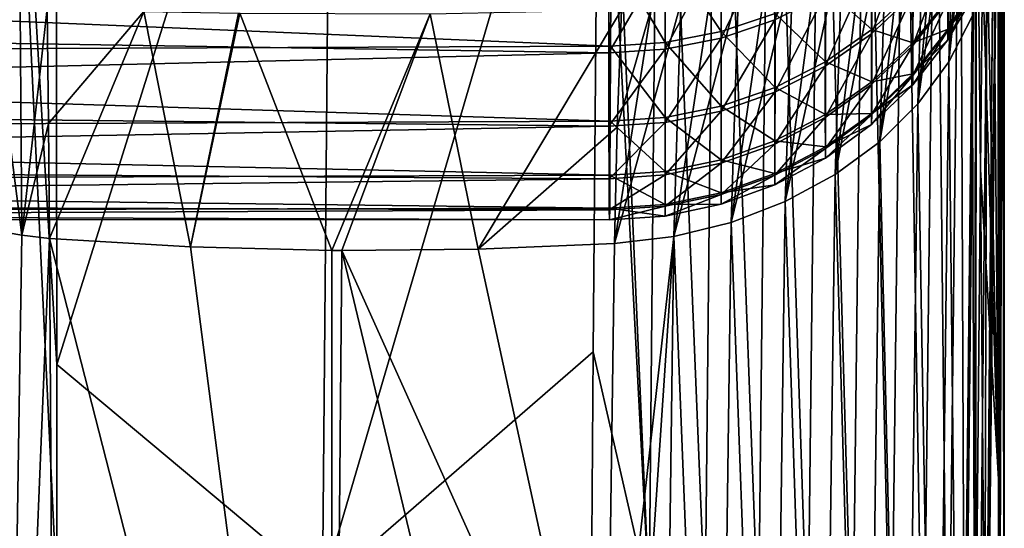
# Model space of a CAD drawing. Header units: metres. Extents: x -22 to 72, y -222 to 22.
# Tile 236 of 256: x 64.57 to 71.8, y -23.27 to -19.53. Entities that reach past the tile are written whole.
import ezdxf

# ---------------------------------------------------------------- set-up
doc = ezdxf.new("R2010")
doc.units = ezdxf.units.M
doc.layers.add('solid_509499_SW0002_01', color=7, linetype='CONTINUOUS')

msp = doc.modelspace()

# ---------------------------------------------------------------- linework, layer by layer
at = {"layer": 'solid_509499_SW0002_01'}
for points in [[(71.680481, -14.32576, 97.936165), (71.756172, -22.905062, 105.482613), (71.753746, -10.996961, 90.819214)], [(71.756172, -22.905062, 105.482613), (71.779442, -12.111004, 90.039146), (71.753746, -10.996961, 90.819214)], [(71.800003, -25.146599, 103.913071), (71.779442, -12.111004, 90.039146), (71.756172, -22.905062, 105.482613)], [(71.800003, -25.146599, 103.913071), (71.794861, -13.225175, 89.258995), (71.779442, -12.111004, 90.039146)], [(71.800003, -25.146599, 103.913071), (71.800003, -14.339411, 88.478798), (71.794861, -13.225175, 89.258995)], [(71.680481, -14.32576, 97.936165), (71.649544, -17.908514, 103.074821), (71.756172, -22.905062, 105.482613)], [(71.756172, -27.388136, 102.343536), (71.794861, -15.453647, 87.698601), (71.800003, -14.339411, 88.478798)], [(71.756172, -27.388136, 102.343536), (71.800003, -14.339411, 88.478798), (71.800003, -25.146599, 103.913071)], [(71.756172, -27.388136, 102.343536), (71.779442, -16.567818, 86.918457), (71.794861, -15.453647, 87.698601)], [(64.45636, -15.708315, 104.718361), (64.837799, -22.062777, 113.876381), (64.830643, -15.602813, 104.661674)], [(64.830643, -15.602813, 104.661674), (64.837799, -22.062777, 113.876381), (66.862045, -15.601653, 104.804047)], [(64.837799, -22.062777, 113.876381), (66.791405, -23.696112, 116.345337), (66.862045, -15.601653, 104.804047)], [(68.822372, -16.762787, 106.363914), (66.862045, -15.601653, 104.804047), (66.791405, -23.696112, 116.345337)], [(69.190331, -23.771902, 116.263138), (68.833664, -15.586576, 104.691223), (68.822372, -16.762787, 106.363914)], [(69.265678, -15.671681, 104.711929), (68.833664, -15.586576, 104.691223), (69.190331, -23.771902, 116.263138)], [(69.265678, -15.671681, 104.711929), (69.190331, -23.771902, 116.263138), (69.602638, -23.868196, 116.19825)], [(69.685043, -15.770763, 104.644653), (69.265678, -15.671681, 104.711929), (69.602638, -23.868196, 116.19825)], [(64.45636, -15.708315, 104.718361), (64.837654, -23.733, 116.26387), (64.837799, -22.062777, 113.876381)], [(64.46199, -23.803009, 116.271606), (64.837654, -23.733, 116.26387), (64.45636, -15.708315, 104.718361)], [(69.685043, -15.770763, 104.644653), (69.602638, -23.868196, 116.19825), (69.994202, -24.011572, 116.100296)], [(70.082619, -15.918479, 104.543022), (69.685043, -15.770763, 104.644653), (69.994202, -24.011572, 116.100296)], [(70.082619, -15.918479, 104.543022), (69.994202, -24.011572, 116.100296), (70.357048, -24.199104, 115.97126)], [(70.449997, -16.111708, 104.409195), (70.082619, -15.918479, 104.543022), (70.357048, -24.199104, 115.97126)], [(70.449997, -16.111708, 104.409195), (70.357048, -24.199104, 115.97126), (70.683784, -24.426971, 115.813782)], [(70.779411, -16.346367, 104.245995), (70.449997, -16.111708, 104.409195), (70.683784, -24.426971, 115.813782)], [(70.779411, -16.346367, 104.245995), (70.683784, -24.426971, 115.813782), (70.967735, -24.690529, 115.631065)], [(71.063904, -16.617495, 104.05687), (70.779411, -16.346367, 104.245995), (70.967735, -24.690529, 115.631065)], [(71.063904, -16.617495, 104.05687), (70.967735, -24.690529, 115.631065), (71.203125, -24.984402, 115.426842)], [(71.297462, -16.919363, 103.845825), (71.063904, -16.617495, 104.05687), (71.203125, -24.984402, 115.426842)], [(71.756172, -27.388136, 102.343536), (71.753746, -17.681862, 86.13839), (71.779442, -16.567818, 86.918457)], [(68.778694, -21.97039, 113.787926), (68.822372, -16.762787, 106.363914), (66.791405, -23.696112, 116.345337)], [(69.190331, -23.771902, 116.263138), (68.822372, -16.762787, 106.363914), (68.778694, -21.97039, 113.787926)], [(71.297462, -16.919363, 103.845825), (71.203125, -24.984402, 115.426842), (71.385155, -25.302601, 115.205269)], [(71.475143, -17.24559, 103.61731), (71.297462, -16.919363, 103.845825), (71.385155, -25.302601, 115.205269)], [(71.475143, -17.24559, 103.61731), (71.385155, -25.302601, 115.205269), (71.510101, -25.638639, 114.970871)], [(71.593201, -17.589283, 103.37616), (71.475143, -17.24559, 103.61731), (71.510101, -25.638639, 114.970871)], [(71.593201, -17.589283, 103.37616), (71.510101, -25.638639, 114.970871), (71.575905, -25.947044, 114.670372)], [(71.593201, -17.589283, 103.37616), (71.575905, -25.947044, 114.670372), (71.591415, -24.305435, 112.297905)], [(71.593201, -17.589283, 103.37616), (71.591415, -24.305435, 112.297905), (71.625267, -20.629162, 106.992241)], [(71.593201, -17.589283, 103.37616), (71.625267, -20.629162, 106.992241), (71.638702, -19.133257, 104.836952)], [(71.625259, -29.585812, 100.722168), (71.753746, -17.681862, 86.13839), (71.756172, -27.388136, 102.343536)], [(71.63855, -28.088774, 98.602898), (71.753746, -17.681862, 86.13839), (71.625259, -29.585812, 100.722168)], [(71.63855, -28.088774, 98.602898), (71.649544, -26.834373, 96.824646), (71.753746, -17.681862, 86.13839)], [(71.649544, -26.834373, 96.824646), (71.680397, -23.241116, 91.714836), (71.753746, -17.681862, 86.13839)], [(71.680397, -23.241116, 91.714836), (71.717773, -18.795713, 85.358467), (71.753746, -17.681862, 86.13839)], [(71.608879, -17.787436, 82.415718), (71.563156, -19.50572, 84.866043), (71.392876, -19.838848, 84.634323)], [(71.53286, -17.95768, 82.296913), (71.608879, -17.787436, 82.415718), (71.392876, -19.838848, 84.634323)], [(71.649544, -17.908514, 103.074821), (71.638702, -19.133257, 104.836952), (71.756172, -22.905062, 105.482613)], [(71.441757, -18.122663, 82.181335), (71.53286, -17.95768, 82.296913), (71.392876, -19.838848, 84.634323)], [(71.441757, -18.122663, 82.181335), (71.392876, -19.838848, 84.634323), (71.16507, -20.147717, 84.418983)], [(71.336075, -18.281492, 82.069618), (71.441757, -18.122663, 82.181335), (71.16507, -20.147717, 84.418983)], [(71.216377, -18.433302, 81.962357), (71.336075, -18.281492, 82.069618), (71.16507, -20.147717, 84.418983)], [(71.216377, -18.433302, 81.962357), (71.16507, -20.147717, 84.418983), (70.884628, -20.425673, 84.22467)], [(71.083328, -18.577269, 81.860146), (71.216377, -18.433302, 81.962357), (70.884628, -20.425673, 84.22467)], [(70.937637, -18.71261, 81.763527), (71.083328, -18.577269, 81.860146), (70.884628, -20.425673, 84.22467)], [(70.114052, -19.5292, 74.985649), (70.484825, -19.34354, 74.919426), (70.484818, -18.670656, 76.569763)], [(70.114105, -18.849943, 76.651901), (70.114052, -19.5292, 74.985649), (70.484818, -18.670656, 76.569763)], [(70.937637, -18.71261, 81.763527), (70.884628, -20.425673, 84.22467), (70.557594, -20.666739, 84.055565)], [(70.780106, -18.838593, 81.673042), (70.937637, -18.71261, 81.763527), (70.557594, -20.666739, 84.055565)], [(71.649544, -26.834373, 96.824646), (71.717773, -18.795713, 85.358467), (71.680397, -23.241116, 91.714836)], [(71.672234, -19.155499, 85.109169), (71.717773, -18.795713, 85.358467), (71.649544, -26.834373, 96.824646)], [(69.719383, -19.664297, 75.033768), (70.114052, -19.5292, 74.985649), (70.114105, -18.849943, 76.651901)], [(69.71949, -18.980434, 76.711624), (69.719383, -19.664297, 75.033768), (70.114105, -18.849943, 76.651901)], [(70.61158, -18.954531, 81.589172), (70.780106, -18.838593, 81.673042), (70.557594, -20.666739, 84.055565)], [(70.824448, -19.11096, 74.836411), (70.82457, -19.632093, 73.154564), (71.126259, -18.836012, 74.73822)], [(70.82457, -19.632093, 73.154564), (71.12648, -19.349739, 73.08062), (71.126259, -18.836012, 74.73822)], [(69.310448, -18.998503, 59.115517), (69.721794, -18.921871, 59.152241), (69.720634, -19.616852, 60.825176)], [(69.720634, -19.616852, 60.825176), (69.721794, -18.921871, 59.152241), (70.115982, -19.4839, 60.874577)], [(53.5, -19.076483, 59.220036), (68.910706, -19.023542, 59.105911), (68.907753, -19.722727, 60.787922)], [(69.309357, -19.696636, 60.795197), (68.907753, -19.722727, 60.787922), (68.910706, -19.023542, 59.105911)], [(69.309357, -19.696636, 60.795197), (68.910706, -19.023542, 59.105911), (69.310448, -18.998503, 59.115517)], [(69.308563, -19.746185, 75.062851), (69.719383, -19.664297, 75.033768), (69.71949, -18.980434, 76.711624)], [(69.308701, -19.059576, 76.74778), (69.308563, -19.746185, 75.062851), (69.71949, -18.980434, 76.711624)], [(69.309357, -19.696636, 60.795197), (69.310448, -18.998503, 59.115517), (69.720634, -19.616852, 60.825176)], [(70.61158, -18.954531, 81.589172), (70.557594, -20.666739, 84.055565), (70.190994, -20.865728, 83.915291)], [(70.432976, -19.059795, 81.512367), (70.61158, -18.954531, 81.589172), (70.190994, -20.865728, 83.915291)], [(53.5, -19.786716, 60.965382), (53.5, -19.076483, 59.220036), (68.907753, -19.722727, 60.787922)], [(53.5, -19.52916, 75.720879), (68.894646, -19.772955, 75.073212), (68.89399, -19.085819, 76.759651)], [(69.308701, -19.059576, 76.74778), (68.89399, -19.085819, 76.759651), (68.894646, -19.772955, 75.073212)], [(69.308701, -19.059576, 76.74778), (68.894646, -19.772955, 75.073212), (69.308563, -19.746185, 75.062851)], [(70.24527, -19.153816, 81.443062), (70.432976, -19.059795, 81.512367), (70.190994, -20.865728, 83.915291)], [(70.487648, -19.300385, 60.942429), (70.828339, -19.069902, 61.027401), (70.827232, -19.601019, 62.706078)], [(70.827232, -19.601019, 62.706078), (70.828339, -19.069902, 61.027401), (71.130074, -19.320206, 62.782467)], [(71.12648, -19.349739, 73.08062), (71.126778, -19.718, 71.384758), (71.384674, -19.029383, 72.996681)], [(71.126778, -19.718, 71.384758), (71.385094, -19.391647, 71.328949), (71.384674, -19.029383, 72.996681)], [(71.385094, -19.391647, 71.328949), (71.385612, -19.608168, 69.636139), (71.594643, -19.032946, 71.267548)], [(71.385612, -19.608168, 69.636139), (71.595322, -19.245564, 69.606094), (71.594643, -19.032946, 71.267548)], [(70.24527, -19.153816, 81.443062), (70.190994, -20.865728, 83.915291), (69.792732, -21.01836, 83.806885)], [(70.049477, -19.23608, 81.381615), (70.24527, -19.153816, 81.443062), (69.792732, -21.01836, 83.806885)], [(70.484825, -19.34354, 74.919426), (70.484871, -19.870913, 73.217049), (70.824448, -19.11096, 74.836411)], [(70.484871, -19.870913, 73.217049), (70.82457, -19.632093, 73.154564), (70.824448, -19.11096, 74.836411)], [(71.563156, -19.50572, 84.866043), (71.672234, -19.155499, 85.109169), (71.593201, -27.226835, 96.627861)], [(71.672234, -19.155499, 85.109169), (71.649544, -26.834373, 96.824646), (71.593201, -27.226835, 96.627861)], [(71.638702, -19.133257, 104.836952), (71.625267, -20.629162, 106.992241), (71.756172, -22.905062, 105.482613)], [(69.846664, -19.306141, 81.328369), (70.049477, -19.23608, 81.381615), (69.792732, -21.01836, 83.806885)], [(71.38707, -19.598679, 66.226257), (71.597145, -19.236525, 66.259338), (71.596146, -19.313585, 67.93251)], [(71.38707, -19.598679, 66.226257), (71.388069, -19.372776, 64.534744), (71.597145, -19.236525, 66.259338)], [(69.846664, -19.306141, 81.328369), (69.792732, -21.01836, 83.806885), (69.371368, -21.121346, 83.732666)], [(69.637932, -19.363619, 81.283607), (69.846664, -19.306141, 81.328369), (69.371368, -21.121346, 83.732666)], [(70.115982, -19.4839, 60.874577), (70.487648, -19.300385, 60.942429), (70.486717, -19.838232, 62.641407)], [(70.486717, -19.838232, 62.641407), (70.487648, -19.300385, 60.942429), (70.827232, -19.601019, 62.706078)], [(71.385612, -19.608168, 69.636139), (71.386261, -19.677343, 67.930977), (71.595322, -19.245564, 69.606094)], [(71.386261, -19.677343, 67.930977), (71.596146, -19.313585, 67.93251), (71.595322, -19.245564, 69.606094)], [(71.386261, -19.677343, 67.930977), (71.38707, -19.598679, 66.226257), (71.596146, -19.313585, 67.93251)], [(69.424408, -19.408201, 81.247581), (69.637932, -19.363619, 81.283607), (69.371368, -21.121346, 83.732666)], [(70.114021, -20.061518, 73.266861), (70.484871, -19.870913, 73.217049), (70.484825, -19.34354, 74.919426)], [(70.114052, -19.5292, 74.985649), (70.114021, -20.061518, 73.266861), (70.484825, -19.34354, 74.919426)], [(70.82457, -19.632093, 73.154564), (70.824753, -20.005613, 71.433899), (71.12648, -19.349739, 73.08062)], [(70.824753, -20.005613, 71.433899), (71.126778, -19.718, 71.384758), (71.12648, -19.349739, 73.08062)], [(70.827232, -19.601019, 62.706078), (71.130074, -19.320206, 62.782467), (71.129059, -19.698154, 64.47612)], [(71.129059, -19.698154, 64.47612), (71.130074, -19.320206, 62.782467), (71.388069, -19.372776, 64.534744)], [(71.129059, -19.698154, 64.47612), (71.388069, -19.372776, 64.534744), (71.38707, -19.598679, 66.226257)], [(64.366615, -19.449465, 81.404594), (64.569588, -19.447515, 81.325623), (64.580399, -21.113449, 83.735123)], [(64.366615, -19.449465, 81.404594), (64.580399, -21.113449, 83.735123), (64.377548, -21.078657, 83.758926)], [(64.569588, -19.447515, 81.325623), (64.768356, -19.446047, 81.27523), (64.580399, -21.113449, 83.735123)], [(64.580399, -21.113449, 83.735123), (64.768356, -19.446047, 81.27523), (64.777512, -20.290789, 82.497719)], [(64.777512, -20.290789, 82.497719), (64.768356, -19.446047, 81.27523), (65.478844, -19.468105, 81.199013)], [(67.58252, -19.485527, 81.124847), (68.987663, -19.457785, 81.202454), (67.934784, -21.215376, 83.6642)], [(68.987663, -19.457785, 81.202454), (68.954887, -20.318703, 82.454475), (67.934784, -21.215376, 83.6642)], [(69.424408, -19.408201, 81.247581), (69.371368, -21.121346, 83.732666), (68.935982, -21.172472, 83.694237)], [(69.20726, -19.439646, 81.220482), (69.424408, -19.408201, 81.247581), (68.935982, -21.172472, 83.694237)], [(69.20726, -19.439646, 81.220482), (68.935982, -21.172472, 83.694237), (68.954887, -20.318703, 82.454475)], [(69.20726, -19.439646, 81.220482), (68.954887, -20.318703, 82.454475), (68.987663, -19.457785, 81.202454)], [(71.126778, -19.718, 71.384758), (71.127151, -19.93804, 69.663414), (71.385094, -19.391647, 71.328949)], [(71.127151, -19.93804, 69.663414), (71.385612, -19.608168, 69.636139), (71.385094, -19.391647, 71.328949)], [(53.5, -19.52916, 75.720879), (53.5, -20.142633, 73.939217), (68.894646, -19.772955, 75.073212)], [(64.777512, -20.290789, 82.497719), (65.478844, -19.468105, 81.199013), (64.785805, -21.135807, 83.71991)], [(65.478844, -19.468105, 81.199013), (65.821754, -21.197962, 83.676392), (64.785805, -21.135807, 83.71991)], [(65.478844, -19.468105, 81.199013), (66.172806, -19.481684, 81.149406), (65.821754, -21.197962, 83.676392)], [(66.172806, -19.481684, 81.149406), (66.184319, -19.481844, 81.148788), (65.821754, -21.197962, 83.676392)], [(66.184319, -19.481844, 81.148788), (66.859962, -21.22481, 83.657593), (65.821754, -21.197962, 83.676392)], [(66.184319, -19.481844, 81.148788), (67.58252, -19.485527, 81.124847), (66.859962, -21.22481, 83.657593)], [(67.58252, -19.485527, 81.124847), (66.932289, -21.225365, 83.657204), (66.859962, -21.22481, 83.657593)], [(67.58252, -19.485527, 81.124847), (67.934784, -21.215376, 83.6642), (66.932289, -21.225365, 83.657204)], [(69.719299, -20.200174, 73.303024), (70.114021, -20.061518, 73.266861), (70.114052, -19.5292, 74.985649)], [(69.719383, -19.664297, 75.033768), (69.719299, -20.200174, 73.303024), (70.114052, -19.5292, 74.985649)], [(69.720634, -19.616852, 60.825176), (70.115982, -19.4839, 60.874577), (70.115196, -20.027197, 62.589725)], [(70.115196, -20.027197, 62.589725), (70.115982, -19.4839, 60.874577), (70.486717, -19.838232, 62.641407)], [(71.392876, -19.838848, 84.634323), (71.563156, -19.50572, 84.866043), (71.475143, -27.570988, 96.387375)], [(71.563156, -19.50572, 84.866043), (71.593201, -27.226835, 96.627861), (71.475143, -27.570988, 96.387375)], [(70.486717, -19.838232, 62.641407), (70.827232, -19.601019, 62.706078), (70.826416, -19.984728, 64.424385)], [(70.826416, -19.984728, 64.424385), (70.827232, -19.601019, 62.706078), (71.129059, -19.698154, 64.47612)], [(71.128265, -19.928062, 66.196091), (71.38707, -19.598679, 66.226257), (71.386261, -19.677343, 67.930977)], [(71.128265, -19.928062, 66.196091), (71.129059, -19.698154, 64.47612), (71.38707, -19.598679, 66.226257)], [(69.308434, -20.284166, 73.324829), (69.719299, -20.200174, 73.303024), (69.719383, -19.664297, 75.033768)], [(69.308563, -19.746185, 75.062851), (69.308434, -20.284166, 73.324829), (69.719383, -19.664297, 75.033768)], [(69.309357, -19.696636, 60.795197), (69.720634, -19.616852, 60.825176), (69.719963, -20.164209, 62.552044)], [(69.719963, -20.164209, 62.552044), (69.720634, -19.616852, 60.825176), (70.115196, -20.027197, 62.589725)], [(70.484871, -19.870913, 73.217049), (70.484955, -20.248846, 71.475388), (70.82457, -19.632093, 73.154564)], [(70.484955, -20.248846, 71.475388), (70.824753, -20.005613, 71.433899), (70.82457, -19.632093, 73.154564)], [(71.127151, -19.93804, 69.663414), (71.12764, -20.008228, 67.92952), (71.385612, -19.608168, 69.636139)], [(71.12764, -20.008228, 67.92952), (71.386261, -19.677343, 67.930977), (71.385612, -19.608168, 69.636139)], [(71.12764, -20.008228, 67.92952), (71.128265, -19.928062, 66.196091), (71.386261, -19.677343, 67.930977)], [(53.5, -19.786716, 60.965382), (68.907753, -19.722727, 60.787922), (68.905083, -20.273539, 62.524269)], [(69.308563, -19.746185, 75.062851), (68.894646, -19.772955, 75.073212), (68.895454, -20.31144, 73.333427)], [(69.308563, -19.746185, 75.062851), (68.895454, -20.31144, 73.333427), (69.308434, -20.284166, 73.324829)], [(69.308754, -20.246584, 62.529102), (68.905083, -20.273539, 62.524269), (68.907753, -19.722727, 60.787922)], [(69.308754, -20.246584, 62.529102), (68.907753, -19.722727, 60.787922), (69.309357, -19.696636, 60.795197)], [(69.308754, -20.246584, 62.529102), (69.309357, -19.696636, 60.795197), (69.719963, -20.164209, 62.552044)], [(70.824753, -20.005613, 71.433899), (70.825012, -20.228718, 69.687378), (71.126778, -19.718, 71.384758)], [(70.825012, -20.228718, 69.687378), (71.127151, -19.93804, 69.663414), (71.126778, -19.718, 71.384758)], [(70.826416, -19.984728, 64.424385), (71.129059, -19.698154, 64.47612), (71.128265, -19.928062, 66.196091)], [(53.5, -20.142633, 73.939217), (68.895454, -20.31144, 73.333427), (68.894646, -19.772955, 75.073212)], [(53.5, -20.337639, 62.767368), (53.5, -19.786716, 60.965382), (68.905083, -20.273539, 62.524269)], [(70.114021, -20.442934, 71.50843), (70.484955, -20.248846, 71.475388), (70.484871, -19.870913, 73.217049)], [(70.114021, -20.061518, 73.266861), (70.114021, -20.442934, 71.50843), (70.484871, -19.870913, 73.217049)], [(70.115196, -20.027197, 62.589725), (70.486717, -19.838232, 62.641407), (70.486069, -20.226879, 64.380554)], [(70.486069, -20.226879, 64.380554), (70.486717, -19.838232, 62.641407), (70.826416, -19.984728, 64.424385)], [(71.16507, -20.147717, 84.418983), (71.392876, -19.838848, 84.634323), (71.297455, -27.897295, 96.158981)], [(71.392876, -19.838848, 84.634323), (71.475143, -27.570988, 96.387375), (71.297455, -27.897295, 96.158981)], [(70.825012, -20.228718, 69.687378), (70.825348, -20.299755, 67.928154), (71.127151, -19.93804, 69.663414)], [(70.825348, -20.299755, 67.928154), (71.12764, -20.008228, 67.92952), (71.127151, -19.93804, 69.663414)], [(70.825806, -20.218218, 66.169434), (71.128265, -19.928062, 66.196091), (71.12764, -20.008228, 67.92952)], [(70.825806, -20.218218, 66.169434), (70.826416, -19.984728, 64.424385), (71.128265, -19.928062, 66.196091)], [(69.719963, -20.164209, 62.552044), (70.115196, -20.027197, 62.589725), (70.114693, -20.419863, 64.345474)], [(70.114693, -20.419863, 64.345474), (70.115196, -20.027197, 62.589725), (70.486069, -20.226879, 64.380554)], [(70.484955, -20.248846, 71.475388), (70.485092, -20.474503, 69.707581), (70.824753, -20.005613, 71.433899)], [(70.485092, -20.474503, 69.707581), (70.825012, -20.228718, 69.687378), (70.824753, -20.005613, 71.433899)], [(70.486069, -20.226879, 64.380554), (70.826416, -19.984728, 64.424385), (70.825806, -20.218218, 66.169434)], [(70.825348, -20.299755, 67.928154), (70.825806, -20.218218, 66.169434), (71.12764, -20.008228, 67.92952)], [(69.719238, -20.584074, 71.532364), (70.114021, -20.442934, 71.50843), (70.114021, -20.061518, 73.266861)], [(69.719299, -20.200174, 73.303024), (69.719238, -20.584074, 71.532364), (70.114021, -20.061518, 73.266861)], [(53.5, -20.142633, 73.939217), (53.5, -20.593933, 72.109734), (68.895454, -20.31144, 73.333427)], [(69.308754, -20.246584, 62.529102), (69.719963, -20.164209, 62.552044), (69.719566, -20.559895, 64.319847)], [(69.719566, -20.559895, 64.319847), (69.719963, -20.164209, 62.552044), (70.114693, -20.419863, 64.345474)], [(70.884628, -20.425673, 84.22467), (71.16507, -20.147717, 84.418983), (71.063904, -28.19886, 95.947502)], [(71.16507, -20.147717, 84.418983), (71.297455, -27.897295, 96.158981), (71.063904, -28.19886, 95.947502)], [(69.308426, -20.644234, 64.304169), (68.905083, -20.273539, 62.524269), (69.308754, -20.246584, 62.529102)], [(69.308334, -20.669502, 71.54673), (69.719238, -20.584074, 71.532364), (69.719299, -20.200174, 73.303024)], [(69.308434, -20.284166, 73.324829), (69.308334, -20.669502, 71.54673), (69.719299, -20.200174, 73.303024)], [(69.308426, -20.644234, 64.304169), (69.308754, -20.246584, 62.529102), (69.719566, -20.559895, 64.319847)], [(70.114021, -20.442934, 71.50843), (70.114075, -20.67058, 69.72361), (70.484955, -20.248846, 71.475388)], [(70.114075, -20.67058, 69.72361), (70.485092, -20.474503, 69.707581), (70.484955, -20.248846, 71.475388)], [(70.114693, -20.419863, 64.345474), (70.486069, -20.226879, 64.380554), (70.485619, -20.463459, 66.146797)], [(70.485092, -20.474503, 69.707581), (70.485306, -20.546213, 67.926918), (70.825012, -20.228718, 69.687378)], [(70.485306, -20.546213, 67.926918), (70.825348, -20.299755, 67.928154), (70.825012, -20.228718, 69.687378)], [(70.485619, -20.463459, 66.146797), (70.825806, -20.218218, 66.169434), (70.825348, -20.299755, 67.928154)], [(70.485619, -20.463459, 66.146797), (70.486069, -20.226879, 64.380554), (70.825806, -20.218218, 66.169434)], [(53.5, -20.337639, 62.767368), (68.905083, -20.273539, 62.524269), (68.902763, -20.671804, 64.301819)], [(53.5, -20.593933, 72.109734), (68.896446, -20.697168, 71.553474), (68.895454, -20.31144, 73.333427)], [(64.580399, -21.113449, 83.735123), (64.777512, -20.290789, 82.497719), (64.785805, -21.135807, 83.71991)], [(68.954887, -20.318703, 82.454475), (68.935982, -21.172472, 83.694237), (67.934784, -21.215376, 83.6642)], [(69.308434, -20.284166, 73.324829), (68.895454, -20.31144, 73.333427), (68.896446, -20.697168, 71.553474)], [(69.308434, -20.284166, 73.324829), (68.896446, -20.697168, 71.553474), (69.308334, -20.669502, 71.54673)], [(69.308426, -20.644234, 64.304169), (68.902763, -20.671804, 64.301819), (68.905083, -20.273539, 62.524269)], [(70.485306, -20.546213, 67.926918), (70.485619, -20.463459, 66.146797), (70.825348, -20.299755, 67.928154)], [(53.5, -20.724815, 64.611488), (53.5, -20.337639, 62.767368), (68.902763, -20.671804, 64.301819)], [(69.719215, -20.813108, 69.735153), (70.114075, -20.67058, 69.72361), (70.114021, -20.442934, 71.50843)], [(69.719238, -20.584074, 71.532364), (69.719215, -20.813108, 69.735153), (70.114021, -20.442934, 71.50843)], [(69.719566, -20.559895, 64.319847), (70.114693, -20.419863, 64.345474), (70.114372, -20.658983, 66.128632)], [(70.114372, -20.658983, 66.128632), (70.114693, -20.419863, 64.345474), (70.485619, -20.463459, 66.146797)], [(70.114372, -20.658983, 66.128632), (70.485619, -20.463459, 66.146797), (70.485306, -20.546213, 67.926918)], [(70.557594, -20.666739, 84.055565), (70.884628, -20.425673, 84.22467), (70.779411, -28.469309, 95.757416)], [(70.884628, -20.425673, 84.22467), (71.063904, -28.19886, 95.947502), (70.779411, -28.469309, 95.757416)], [(70.114075, -20.67058, 69.72361), (70.114182, -20.742771, 67.925835), (70.485092, -20.474503, 69.707581)], [(70.114182, -20.742771, 67.925835), (70.485306, -20.546213, 67.926918), (70.485092, -20.474503, 69.707581)], [(53.5, -20.593933, 72.109734), (53.5, -20.879421, 70.247162), (68.896446, -20.697168, 71.553474)], [(69.308258, -20.899294, 69.741989), (69.719215, -20.813108, 69.735153), (69.719238, -20.584074, 71.532364)], [(69.308334, -20.669502, 71.54673), (69.308258, -20.899294, 69.741989), (69.719238, -20.584074, 71.532364)], [(69.308426, -20.644234, 64.304169), (69.719566, -20.559895, 64.319847), (69.719345, -20.800953, 66.115295)], [(69.719345, -20.800953, 66.115295), (69.719566, -20.559895, 64.319847), (70.114372, -20.658983, 66.128632)], [(70.114182, -20.742771, 67.925835), (70.114372, -20.658983, 66.128632), (70.485306, -20.546213, 67.926918)], [(53.5, -20.724815, 64.611488), (68.902763, -20.671804, 64.301819), (68.900764, -20.914524, 66.107193)], [(69.308334, -20.669502, 71.54673), (68.896446, -20.697168, 71.553474), (68.897644, -20.927229, 69.746727)], [(69.308334, -20.669502, 71.54673), (68.897644, -20.927229, 69.746727), (69.308258, -20.899294, 69.741989)], [(69.308273, -20.886591, 66.107048), (68.900764, -20.914524, 66.107193), (68.902763, -20.671804, 64.301819)], [(69.308273, -20.886591, 66.107048), (68.902763, -20.671804, 64.301819), (69.308426, -20.644234, 64.304169)], [(69.308273, -20.886591, 66.107048), (69.308426, -20.644234, 64.304169), (69.719345, -20.800953, 66.115295)], [(69.719215, -20.813108, 69.735153), (69.719238, -20.885576, 67.924927), (70.114075, -20.67058, 69.72361)], [(69.719238, -20.885576, 67.924927), (70.114182, -20.742771, 67.925835), (70.114075, -20.67058, 69.72361)], [(69.719345, -20.800953, 66.115295), (70.114372, -20.658983, 66.128632), (70.114182, -20.742771, 67.925835)], [(70.190994, -20.865728, 83.915291), (70.557594, -20.666739, 84.055565), (70.449997, -28.702925, 95.592728)], [(70.557594, -20.666739, 84.055565), (70.779411, -28.469309, 95.757416), (70.449997, -28.702925, 95.592728)], [(71.625267, -20.629162, 106.992241), (71.591415, -24.305435, 112.297905), (71.730515, -33.688332, 120.979683)], [(71.756172, -22.905062, 105.482613), (71.625267, -20.629162, 106.992241), (71.730515, -33.688332, 120.979683)], [(53.5, -20.879421, 70.247162), (68.897644, -20.927229, 69.746727), (68.896446, -20.697168, 71.553474)], [(53.5, -20.945127, 66.482887), (53.5, -20.724815, 64.611488), (68.900764, -20.914524, 66.107193)], [(69.719238, -20.885576, 67.924927), (69.719345, -20.800953, 66.115295), (70.114182, -20.742771, 67.925835)], [(69.308228, -20.97183, 67.924202), (69.719238, -20.885576, 67.924927), (69.719215, -20.813108, 69.735153)], [(69.308258, -20.899294, 69.741989), (69.308228, -20.97183, 67.924202), (69.719215, -20.813108, 69.735153)], [(69.308273, -20.886591, 66.107048), (69.719345, -20.800953, 66.115295), (69.719238, -20.885576, 67.924927)], [(53.5, -20.879421, 70.247162), (53.5, -20.996801, 68.366501), (68.897644, -20.927229, 69.746727)], [(69.308258, -20.899294, 69.741989), (68.897644, -20.927229, 69.746727), (68.899071, -20.999872, 67.926743)], [(69.308258, -20.899294, 69.741989), (68.899071, -20.999872, 67.926743), (69.308228, -20.97183, 67.924202)], [(69.308228, -20.97183, 67.924202), (68.900764, -20.914524, 66.107193), (69.308273, -20.886591, 66.107048)], [(69.308228, -20.97183, 67.924202), (69.308273, -20.886591, 66.107048), (69.719238, -20.885576, 67.924927)], [(69.792732, -21.01836, 83.806885), (70.190994, -20.865728, 83.915291), (70.082619, -28.894772, 95.456924)], [(70.190994, -20.865728, 83.915291), (70.449997, -28.702925, 95.592728), (70.082619, -28.894772, 95.456924)], [(53.5, -20.945127, 66.482887), (68.900764, -20.914524, 66.107193), (68.899071, -20.999872, 67.926743)], [(53.5, -20.996801, 68.366501), (68.899071, -20.999872, 67.926743), (68.897644, -20.927229, 69.746727)], [(53.5, -20.996801, 68.366501), (53.5, -20.945127, 66.482887), (68.899071, -20.999872, 67.926743)], [(69.308228, -20.97183, 67.924202), (68.899071, -20.999872, 67.926743), (68.900764, -20.914524, 66.107193)], [(69.371368, -21.121346, 83.732666), (69.792732, -21.01836, 83.806885), (69.685043, -29.040794, 95.352882)], [(69.792732, -21.01836, 83.806885), (70.082619, -28.894772, 95.456924), (69.685043, -29.040794, 95.352882)], [(64.45636, -29.131414, 95.319405), (64.377548, -21.078657, 83.758926), (64.580399, -21.113449, 83.735123)], [(64.45636, -29.131414, 95.319405), (64.580399, -21.113449, 83.735123), (64.785805, -21.135807, 83.71991)], [(69.371368, -21.121346, 83.732666), (68.833656, -29.147793, 95.196075), (68.874168, -25.541014, 90.009933)], [(69.371368, -21.121346, 83.732666), (69.265678, -29.137905, 95.282791), (68.833656, -29.147793, 95.196075)], [(69.371368, -21.121346, 83.732666), (68.874168, -25.541014, 90.009933), (68.935982, -21.172472, 83.694237)], [(69.371368, -21.121346, 83.732666), (69.685043, -29.040794, 95.352882), (69.265678, -29.137905, 95.282791)], [(64.45636, -29.131414, 95.319405), (64.785805, -21.135807, 83.71991), (64.826874, -27.891291, 93.44738)], [(64.785805, -21.135807, 83.71991), (65.821754, -21.197962, 83.676392), (66.862045, -29.248363, 95.248413)], [(64.826874, -27.891291, 93.44738), (64.785805, -21.135807, 83.71991), (66.862045, -29.248363, 95.248413)], [(67.934784, -21.215376, 83.6642), (68.935982, -21.172472, 83.694237), (68.874168, -25.541014, 90.009933)], [(65.821754, -21.197962, 83.676392), (66.859962, -21.22481, 83.657593), (66.862045, -29.248363, 95.248413)], [(66.859962, -21.22481, 83.657593), (66.932289, -21.225365, 83.657204), (66.862045, -29.248363, 95.248413)], [(68.833656, -29.147793, 95.196075), (66.862045, -29.248363, 95.248413), (66.932289, -21.225365, 83.657204)], [(67.934784, -21.215376, 83.6642), (68.874168, -25.541014, 90.009933), (66.932289, -21.225365, 83.657204)], [(68.874168, -25.541014, 90.009933), (68.833656, -29.147793, 95.196075), (66.932289, -21.225365, 83.657204)], [(68.765762, -23.682926, 116.234039), (68.778694, -21.97039, 113.787926), (66.791405, -23.696112, 116.345337)], [(69.190331, -23.771902, 116.263138), (68.778694, -21.97039, 113.787926), (68.765762, -23.682926, 116.234039)], [(64.837799, -22.062777, 113.876381), (64.837654, -23.733, 116.26387), (66.791405, -23.696112, 116.345337)], [(71.756172, -22.905062, 105.482613), (71.730515, -33.688332, 120.979683), (71.800003, -35.97543, 119.378242)], [(71.800003, -25.146599, 103.913071), (71.756172, -22.905062, 105.482613), (71.800003, -35.97543, 119.378242)]]:
    msp.add_3dface(points, dxfattribs=at)

doc.saveas('drawing.dxf')
